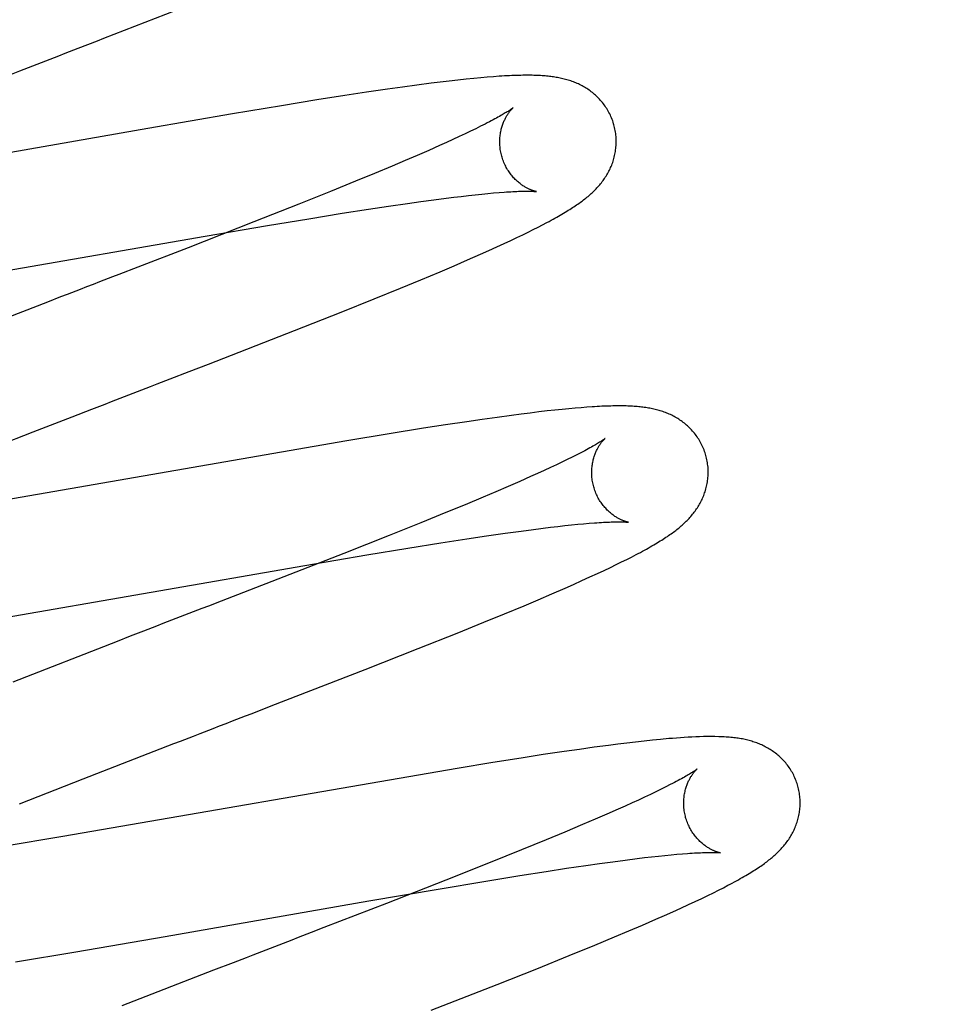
# Model space of a CAD drawing. Header units: inches. Extents: x 0 to 215, y 0 to 139.
# Tile 73 of 96: x 67.116 to 67.273, y 53.122 to 53.292. Entities that reach past the tile are written whole.
import ezdxf

# ---------------------------------------------------------------- set-up
doc = ezdxf.new("R2010")
doc.units = ezdxf.units.IN
doc.header["$LTSCALE"] = 11.804375
doc.header["$MEASUREMENT"] = 0
doc.linetypes.add('HIDDEN', pattern=[0.2, 0.1, -0.1])
doc.layers.add('DEFAULT_2', color=8, linetype='HIDDEN')

msp = doc.modelspace()

# ---------------------------------------------------------------- linework, layer by layer
at = {"layer": 'DEFAULT_2', "color": 8, "linetype": 'HIDDEN'}
for p, q in [((67.27316, 49.03367), (67.27316, 54.53417)), ((67.12601, 53.28663), (67.12932, 53.28792)), ((67.12045, 53.28448), (67.12268, 53.28535)), ((67.18417, 53.28031), (67.18167, 53.27996)), ((67.18658, 53.28062), (67.18417, 53.28031)), ((67.18814, 53.28081), (67.18658, 53.28062)), ((67.18967, 53.281), (67.18814, 53.28081)), ((67.19117, 53.28117), (67.18967, 53.281)), ((67.1926, 53.28132), (67.19117, 53.28117)), ((67.19391, 53.28145), (67.1926, 53.28132)), ((67.19513, 53.28157), (67.19391, 53.28145)), ((67.19625, 53.28167), (67.19513, 53.28157)), ((67.1973, 53.28175), (67.19625, 53.28167)), ((67.17181, 53.27851), (67.16698, 53.27775)), ((67.17552, 53.27907), (67.17181, 53.27851)), ((67.17909, 53.2796), (67.17552, 53.27907)), ((67.18167, 53.27996), (67.17909, 53.2796)), ((67.16093, 53.27676), (67.15247, 53.27535)), ((67.16698, 53.27775), (67.16093, 53.27676)), ((67.15247, 53.27535), (67.13796, 53.27285)), ((67.19588, 53.27362), (67.1951, 53.27323)), ((67.13796, 53.27285), (67.10623, 53.26731)), ((67.19242, 53.27193), (67.1914, 53.27145)), ((67.19337, 53.27238), (67.19242, 53.27193)), ((67.19426, 53.27282), (67.19337, 53.27238)), ((67.1951, 53.27323), (67.19426, 53.27282)), ((67.18922, 53.27045), (67.18804, 53.26992)), ((67.19034, 53.27096), (67.18922, 53.27045)), ((67.1914, 53.27145), (67.19034, 53.27096)), ((67.1842, 53.26823), (67.18212, 53.26733)), ((67.18618, 53.26909), (67.1842, 53.26823)), ((67.18804, 53.26992), (67.18618, 53.26909)), ((67.18212, 53.26733), (67.17993, 53.26641)), ((67.17685, 53.26512), (67.1736, 53.26378)), ((67.17993, 53.26641), (67.17685, 53.26512)), ((67.1736, 53.26378), (67.16932, 53.26203)), ((67.16932, 53.26203), (67.16388, 53.25985)), ((67.193, 53.26134), (67.19417, 53.26147)), ((67.19417, 53.26147), (67.19528, 53.26159)), ((67.19528, 53.26159), (67.19633, 53.26169)), ((67.19633, 53.26169), (67.19733, 53.26178)), ((67.19733, 53.26178), (67.19826, 53.26186)), ((67.16388, 53.25985), (67.15617, 53.2568)), ((67.17928, 53.25951), (67.18254, 53.25999)), ((67.18254, 53.25999), (67.18486, 53.26031)), ((67.18486, 53.26031), (67.18707, 53.26061)), ((67.18707, 53.26061), (67.18916, 53.26088)), ((67.18916, 53.26088), (67.1905, 53.26105)), ((67.1905, 53.26105), (67.19178, 53.2612)), ((67.19178, 53.2612), (67.193, 53.26134)), ((67.1656, 53.25736), (67.17133, 53.25829)), ((67.17133, 53.25829), (67.17585, 53.25899)), ((67.17585, 53.25899), (67.17928, 53.25951)), ((67.15617, 53.2568), (67.14487, 53.25238)), ((67.15852, 53.25619), (67.1656, 53.25736)), ((67.20575, 53.25632), (67.20649, 53.25671)), ((67.14781, 53.25436), (67.15852, 53.25619)), ((67.20234, 53.25461), (67.20327, 53.25506)), ((67.20327, 53.25506), (67.20414, 53.2555)), ((67.20414, 53.2555), (67.20497, 53.25591)), ((67.20497, 53.25591), (67.20575, 53.25632)), ((67.09187, 53.24466), (67.14781, 53.25436)), ((67.19787, 53.25251), (67.19912, 53.25309)), ((67.19912, 53.25309), (67.20027, 53.25362)), ((67.20027, 53.25362), (67.20134, 53.25413)), ((67.20134, 53.25413), (67.20234, 53.25461)), ((67.14487, 53.25238), (67.13627, 53.24905)), ((67.19506, 53.25125), (67.19651, 53.2519)), ((67.19651, 53.2519), (67.19787, 53.25251)), ((67.19053, 53.24928), (67.19283, 53.25027)), ((67.19283, 53.25027), (67.19506, 53.25125)), ((67.18481, 53.24687), (67.18813, 53.24826)), ((67.18813, 53.24826), (67.19053, 53.24928)), ((67.18135, 53.24544), (67.18481, 53.24687)), ((67.17682, 53.2436), (67.18135, 53.24544)), ((67.12075, 53.24304), (67.10504, 53.23694)), ((67.17114, 53.24132), (67.17682, 53.2436)), ((67.16317, 53.23816), (67.17114, 53.24132)), ((67.14836, 53.23238), (67.16317, 53.23816)), ((67.14177, 53.22983), (67.14508, 53.23111)), ((67.14508, 53.23111), (67.14836, 53.23238)), ((67.13621, 53.22768), (67.13844, 53.22854)), ((67.12499, 53.22334), (67.12836, 53.22465)), ((67.20652, 53.22433), (67.20511, 53.22417)), ((67.20785, 53.22447), (67.20652, 53.22433)), ((67.20909, 53.2246), (67.20785, 53.22447)), ((67.21025, 53.22472), (67.20909, 53.2246)), ((67.21134, 53.22481), (67.21025, 53.22472)), ((67.21236, 53.2249), (67.21134, 53.22481)), ((67.21332, 53.22497), (67.21236, 53.2249)), ((67.11825, 53.22073), (67.12499, 53.22334)), ((67.19538, 53.22288), (67.19273, 53.22249)), ((67.19793, 53.22324), (67.19538, 53.22288)), ((67.20042, 53.22358), (67.19793, 53.22324)), ((67.20204, 53.22379), (67.20042, 53.22358)), ((67.20362, 53.22398), (67.20204, 53.22379)), ((67.20511, 53.22417), (67.20362, 53.22398)), ((67.18529, 53.22136), (67.17937, 53.22041)), ((67.18908, 53.22194), (67.18529, 53.22136)), ((67.19273, 53.22249), (67.18908, 53.22194)), ((67.10606, 53.21597), (67.11825, 53.22073)), ((67.17212, 53.21921), (67.11342, 53.20903)), ((67.17937, 53.22041), (67.17212, 53.21921)), ((67.20996, 53.21598), (67.20906, 53.21554)), ((67.21081, 53.2164), (67.20996, 53.21598)), ((67.21159, 53.21679), (67.21081, 53.2164)), ((67.20708, 53.2146), (67.206, 53.21411)), ((67.2081, 53.21508), (67.20708, 53.2146)), ((67.20906, 53.21554), (67.2081, 53.21508)), ((67.20369, 53.21306), (67.20181, 53.21223)), ((67.20487, 53.21359), (67.20369, 53.21306)), ((67.206, 53.21411), (67.20487, 53.21359)), ((67.19982, 53.21136), (67.19772, 53.21046)), ((67.20181, 53.21223), (67.19982, 53.21136)), ((67.19552, 53.20953), (67.19242, 53.20823)), ((67.19772, 53.21046), (67.19552, 53.20953)), ((67.19242, 53.20823), (67.18915, 53.20689)), ((67.18915, 53.20689), (67.18484, 53.20514)), ((67.18484, 53.20514), (67.17937, 53.20294)), ((67.20377, 53.20394), (67.20582, 53.2042)), ((67.20582, 53.2042), (67.20712, 53.20436)), ((67.20712, 53.20436), (67.20837, 53.20451)), ((67.20837, 53.20451), (67.20956, 53.20464)), ((67.20956, 53.20464), (67.21069, 53.20476)), ((67.21069, 53.20476), (67.21177, 53.20487)), ((67.21177, 53.20487), (67.21278, 53.20496)), ((67.21278, 53.20496), (67.21374, 53.20504)), ((67.17937, 53.20294), (67.17162, 53.19987)), ((67.18827, 53.20168), (67.19273, 53.20237)), ((67.19273, 53.20237), (67.19612, 53.20287)), ((67.19612, 53.20287), (67.19932, 53.20334)), ((67.19932, 53.20334), (67.2016, 53.20365)), ((67.2016, 53.20365), (67.20377, 53.20394)), ((67.17557, 53.19961), (67.18259, 53.20077)), ((67.18259, 53.20077), (67.18827, 53.20168)), ((67.17162, 53.19987), (67.16028, 53.19544)), ((67.16492, 53.1978), (67.17557, 53.19961)), ((67.22019, 53.19883), (67.22101, 53.19925)), ((67.22101, 53.19925), (67.22179, 53.19966)), ((67.10778, 53.18788), (67.16492, 53.1978)), ((67.2163, 53.19695), (67.21738, 53.19745)), ((67.21738, 53.19745), (67.21838, 53.19794)), ((67.21838, 53.19794), (67.21931, 53.1984)), ((67.21931, 53.1984), (67.22019, 53.19883)), ((67.2125, 53.1952), (67.21387, 53.19582)), ((67.21387, 53.19582), (67.21514, 53.1964)), ((67.21514, 53.1964), (67.2163, 53.19695)), ((67.16028, 53.19544), (67.15055, 53.19167)), ((67.20733, 53.19293), (67.20959, 53.19391)), ((67.20959, 53.19391), (67.21106, 53.19455)), ((67.21106, 53.19455), (67.2125, 53.1952)), ((67.20499, 53.19192), (67.20733, 53.19293)), ((67.19917, 53.18949), (67.20255, 53.19089)), ((67.20255, 53.19089), (67.20499, 53.19192)), ((67.14724, 53.19039), (67.14502, 53.18953)), ((67.19566, 53.18805), (67.19917, 53.18949)), ((67.19109, 53.18619), (67.19566, 53.18805)), ((67.13494, 53.18563), (67.13269, 53.18476)), ((67.13719, 53.1865), (67.13494, 53.18563)), ((67.18437, 53.18351), (67.19109, 53.18619)), ((67.13269, 53.18476), (67.11476, 53.17777)), ((67.17525, 53.17992), (67.18437, 53.18351)), ((67.15916, 53.17366), (67.17525, 53.17992)), ((67.21704, 53.16689), (67.21459, 53.16657)), ((67.21863, 53.1671), (67.21704, 53.16689)), ((67.22018, 53.16729), (67.21863, 53.1671)), ((67.22169, 53.16747), (67.22018, 53.16729)), ((67.22317, 53.16763), (67.22169, 53.16747)), ((67.2246, 53.16778), (67.22317, 53.16763)), ((67.22601, 53.16792), (67.2246, 53.16778)), ((67.20582, 53.1653), (67.20206, 53.16472)), ((67.20944, 53.16584), (67.20582, 53.1653)), ((67.21206, 53.16621), (67.20944, 53.16584)), ((67.21459, 53.16657), (67.21206, 53.16621)), ((67.19718, 53.16394), (67.19107, 53.16294)), ((67.20206, 53.16472), (67.19718, 53.16394)), ((67.19107, 53.16294), (67.12334, 53.15124)), ((67.11595, 53.15685), (67.12683, 53.16113)), ((67.22767, 53.16015), (67.22691, 53.15976)), ((67.22426, 53.15847), (67.22326, 53.158)), ((67.2252, 53.15892), (67.22426, 53.15847)), ((67.22609, 53.15935), (67.2252, 53.15892)), ((67.22691, 53.15976), (67.22609, 53.15935)), ((67.22109, 53.157), (67.21993, 53.15647)), ((67.22221, 53.15751), (67.22109, 53.157)), ((67.22326, 53.158), (67.22221, 53.15751)), ((67.21678, 53.15508), (67.21474, 53.1542)), ((67.21871, 53.15593), (67.21678, 53.15508)), ((67.21993, 53.15647), (67.21871, 53.15593)), ((67.2126, 53.15328), (67.20957, 53.15201)), ((67.21474, 53.1542), (67.2126, 53.15328)), ((67.20957, 53.15201), (67.20637, 53.15068)), ((67.12334, 53.15124), (67.11312, 53.14953)), ((67.20637, 53.15068), (67.20214, 53.14896)), ((67.20214, 53.14896), (67.19675, 53.14679)), ((67.22781, 53.1481), (67.22881, 53.14819)), ((67.22881, 53.14819), (67.22974, 53.14827)), ((67.2359, 53.14847), (67.23626, 53.14843)), ((67.19675, 53.14679), (67.1891, 53.14375)), ((67.21316, 53.14627), (67.21553, 53.1466)), ((67.21553, 53.1466), (67.21778, 53.14691)), ((67.21778, 53.14691), (67.21992, 53.1472)), ((67.21992, 53.1472), (67.22195, 53.14745)), ((67.22195, 53.14745), (67.22323, 53.14761)), ((67.22323, 53.14761), (67.22446, 53.14775)), ((67.22446, 53.14775), (67.22564, 53.14788)), ((67.22564, 53.14788), (67.22675, 53.14799)), ((67.22675, 53.14799), (67.22781, 53.1481)), ((67.20181, 53.14453), (67.20638, 53.14525)), ((67.20638, 53.14525), (67.20986, 53.14578)), ((67.20986, 53.14578), (67.21316, 53.14627)), ((67.1891, 53.14375), (67.17891, 53.13975)), ((67.18783, 53.14222), (67.19601, 53.14359)), ((67.19601, 53.14359), (67.20181, 53.14453)), ((67.17588, 53.14017), (67.18783, 53.14222)), ((67.2341, 53.14111), (67.23506, 53.14158)), ((67.23506, 53.14158), (67.23595, 53.14203)), ((67.23595, 53.14203), (67.23678, 53.14245)), ((67.23678, 53.14245), (67.23757, 53.14286)), ((67.14092, 53.13407), (67.17588, 53.14017)), ((67.17891, 53.13975), (67.16817, 53.13559)), ((67.23077, 53.13954), (67.23196, 53.14009)), ((67.23196, 53.14009), (67.23307, 53.14062)), ((67.23307, 53.14062), (67.2341, 53.14111)), ((67.22666, 53.13768), (67.2281, 53.13832)), ((67.2281, 53.13832), (67.22948, 53.13894)), ((67.22948, 53.13894), (67.23077, 53.13954)), ((67.22288, 53.13603), (67.22517, 53.13702)), ((67.22517, 53.13702), (67.22666, 53.13768)), ((67.16817, 53.13559), (67.16598, 53.13474)), ((67.2181, 53.134), (67.22053, 53.13503)), ((67.22053, 53.13503), (67.22288, 53.13603)), ((67.12561, 53.13144), (67.14092, 53.13407)), ((67.21473, 53.1326), (67.2181, 53.134)), ((67.11526, 53.12971), (67.12561, 53.13144)), ((67.15821, 53.13173), (67.15597, 53.13087)), ((67.21031, 53.13079), (67.21473, 53.1326)), ((67.1526, 53.12956), (67.14922, 53.12826)), ((67.20475, 53.12854), (67.21031, 53.13079)), ((67.14922, 53.12826), (67.13348, 53.12213)), ((67.19792, 53.12583), (67.20475, 53.12854)), ((67.18659, 53.12139), (67.19792, 53.12583))]:
    msp.add_line(p, q, dxfattribs=at)
for points in [[(67.12932, 53.28792), (67.13041, 53.28834), (67.14639, 53.29456)], [(67.12268, 53.28535), (67.12379, 53.28578), (67.12601, 53.28663)], [(67.11597, 53.28275), (67.11821, 53.28362), (67.12045, 53.28448)], [(67.1126, 53.28145), (67.11484, 53.28232), (67.11597, 53.28275)], [(67.21799, 53.27347), (67.21793, 53.27368), (67.21785, 53.27393), (67.21777, 53.27418), (67.21768, 53.27442), (67.21758, 53.27466), (67.21748, 53.2749), (67.21737, 53.27514), (67.21726, 53.27537), (67.21714, 53.2756), (67.21702, 53.27582), (67.21689, 53.27605), (67.21676, 53.27627), (67.21662, 53.27648), (67.21648, 53.27669), (67.21633, 53.2769), (67.21618, 53.2771), (67.21602, 53.2773), (67.21586, 53.27749), (67.2157, 53.27768), (67.21553, 53.27787), (67.21536, 53.27805), (67.21519, 53.27822), (67.21502, 53.27839), (67.21484, 53.27856), (67.21466, 53.27872), (67.21448, 53.27887), (67.21429, 53.27902), (67.2141, 53.27917), (67.21391, 53.27931), (67.21372, 53.27945), (67.21352, 53.27958), (67.21333, 53.27971), (67.21312, 53.27984), (67.21292, 53.27996), (67.21272, 53.28007), (67.21251, 53.28019), (67.2123, 53.2803), (67.21209, 53.2804), (67.21188, 53.2805), (67.21167, 53.28059), (67.21146, 53.28069), (67.21125, 53.28077), (67.21103, 53.28086), (67.21081, 53.28094), (67.21059, 53.28102), (67.21037, 53.28109), (67.21014, 53.28116), (67.20992, 53.28122), (67.20969, 53.28129), (67.20947, 53.28135), (67.20924, 53.2814), (67.20901, 53.28146), (67.20878, 53.28151), (67.20855, 53.28155), (67.20832, 53.2816), (67.20809, 53.28164), (67.20786, 53.28167), (67.20763, 53.28171), (67.20739, 53.28174), (67.20715, 53.28177), (67.20691, 53.2818), (67.20667, 53.28183), (67.20642, 53.28185), (67.20617, 53.28188), (67.20592, 53.2819), (67.20566, 53.28192), (67.20539, 53.28193), (67.20512, 53.28195), (67.20484, 53.28196), (67.20456, 53.28197), (67.20426, 53.28198), (67.20396, 53.28199), (67.20365, 53.28199), (67.20334, 53.28199), (67.20301, 53.28199), (67.20268, 53.28199), (67.20234, 53.28199), (67.20198, 53.28198), (67.20162, 53.28198), (67.20124, 53.28196), (67.20086, 53.28195), (67.20046, 53.28194), (67.20005, 53.28192), (67.19963, 53.2819), (67.19919, 53.28187), (67.19874, 53.28185), (67.19828, 53.28182), (67.1973, 53.28175)], [(67.20067, 53.27641), (67.20067, 53.2764), (67.20065, 53.27639), (67.20063, 53.27638), (67.2006, 53.27635), (67.20057, 53.27633), (67.20052, 53.27629), (67.20047, 53.27625), (67.2004, 53.27621), (67.20033, 53.27615), (67.20024, 53.2761), (67.20015, 53.27603), (67.20004, 53.27596), (67.19993, 53.27588), (67.1998, 53.2758), (67.19966, 53.27571), (67.1995, 53.27562), (67.19934, 53.27552), (67.19916, 53.27541), (67.19897, 53.2753), (67.19877, 53.27518), (67.19855, 53.27506), (67.19832, 53.27493), (67.19808, 53.27479), (67.19782, 53.27465), (67.19754, 53.2745), (67.19725, 53.27434), (67.19693, 53.27417), (67.1966, 53.274), (67.19625, 53.27381), (67.19588, 53.27362)], [(67.19872, 53.26811), (67.19867, 53.26831), (67.19861, 53.26854), (67.19856, 53.26878), (67.19852, 53.26901), (67.19848, 53.26925), (67.19845, 53.26948), (67.19843, 53.26971), (67.19841, 53.26994), (67.19839, 53.27018), (67.19839, 53.2704), (67.19839, 53.27063), (67.19839, 53.27086), (67.1984, 53.27108), (67.19842, 53.2713), (67.19844, 53.27152), (67.19846, 53.27173), (67.19849, 53.27194), (67.19852, 53.27214), (67.19856, 53.27234), (67.1986, 53.27254), (67.19865, 53.27273), (67.1987, 53.27291), (67.19875, 53.27309), (67.1988, 53.27327), (67.19886, 53.27344), (67.19891, 53.2736), (67.19897, 53.27376), (67.19903, 53.27392), (67.1991, 53.27407), (67.19916, 53.27421), (67.19923, 53.27435), (67.19929, 53.27448), (67.19936, 53.27461), (67.19942, 53.27474), (67.19949, 53.27486), (67.19955, 53.27497), (67.19962, 53.27508), (67.19969, 53.27519), (67.19975, 53.27529), (67.19982, 53.27539), (67.19988, 53.27548), (67.19994, 53.27557), (67.2, 53.27566), (67.20007, 53.27574), (67.20013, 53.27581), (67.20018, 53.27588), (67.20024, 53.27595), (67.20029, 53.27602), (67.20034, 53.27607), (67.20039, 53.27613), (67.20044, 53.27618), (67.20048, 53.27622), (67.20052, 53.27626), (67.20056, 53.2763), (67.20059, 53.27633), (67.20061, 53.27635), (67.20064, 53.27638), (67.20065, 53.27639), (67.20067, 53.2764), (67.20067, 53.27641)], [(67.20649, 53.25671), (67.20684, 53.2569), (67.20719, 53.25708), (67.20753, 53.25727), (67.20785, 53.25745), (67.20817, 53.25762), (67.20848, 53.2578), (67.20878, 53.25797), (67.20907, 53.25814), (67.20935, 53.25831), (67.20963, 53.25847), (67.20989, 53.25864), (67.21015, 53.2588), (67.21041, 53.25895), (67.21065, 53.25911), (67.21089, 53.25926), (67.21112, 53.25942), (67.21135, 53.25957), (67.21157, 53.25972), (67.21178, 53.25987), (67.21199, 53.26001), (67.2122, 53.26016), (67.2124, 53.26031), (67.2126, 53.26045), (67.21279, 53.2606), (67.21298, 53.26075), (67.21317, 53.2609), (67.21335, 53.26105), (67.21354, 53.2612), (67.21372, 53.26135), (67.21389, 53.26151), (67.21407, 53.26166), (67.21424, 53.26182), (67.21441, 53.26198), (67.21458, 53.26214), (67.21475, 53.26231), (67.21491, 53.26248), (67.21507, 53.26265), (67.21523, 53.26282), (67.21539, 53.263), (67.21554, 53.26317), (67.21569, 53.26336), (67.21583, 53.26354), (67.21598, 53.26372), (67.21612, 53.26391), (67.21625, 53.2641), (67.21638, 53.26429), (67.21651, 53.26448), (67.21664, 53.26468), (67.21676, 53.26488), (67.21688, 53.26508), (67.21699, 53.26529), (67.21711, 53.2655), (67.21721, 53.26571), (67.21732, 53.26592), (67.21742, 53.26614), (67.21751, 53.26635), (67.2176, 53.26657), (67.21769, 53.2668), (67.21777, 53.26702), (67.21784, 53.26725), (67.21791, 53.26748), (67.21798, 53.26771), (67.21805, 53.26795), (67.2181, 53.26819), (67.21816, 53.26843), (67.2182, 53.26867), (67.21825, 53.26892), (67.21828, 53.26917), (67.21831, 53.26942), (67.21834, 53.26967), (67.21836, 53.26992), (67.21837, 53.27018), (67.21838, 53.27043), (67.21838, 53.27069), (67.21837, 53.27095), (67.21836, 53.27121), (67.21835, 53.27146), (67.21832, 53.27172), (67.21829, 53.27198), (67.21826, 53.27224), (67.21821, 53.27249), (67.21816, 53.27275), (67.21811, 53.273), (67.21805, 53.27326), (67.21799, 53.27347)], [(67.20467, 53.26201), (67.20467, 53.26201), (67.20467, 53.26201), (67.20465, 53.26202), (67.20463, 53.26202), (67.2046, 53.26203), (67.20456, 53.26203), (67.20452, 53.26204), (67.20447, 53.26206), (67.20442, 53.26207), (67.20436, 53.26209), (67.20429, 53.26211), (67.20422, 53.26213), (67.20415, 53.26215), (67.20407, 53.26218), (67.20398, 53.26221), (67.2039, 53.26224), (67.20381, 53.26227), (67.20372, 53.26231), (67.20362, 53.26235), (67.20352, 53.2624), (67.20342, 53.26244), (67.20331, 53.26249), (67.2032, 53.26255), (67.20309, 53.2626), (67.20298, 53.26266), (67.20286, 53.26273), (67.20274, 53.2628), (67.20262, 53.26287), (67.2025, 53.26295), (67.20237, 53.26303), (67.20225, 53.26311), (67.20212, 53.2632), (67.20199, 53.2633), (67.20186, 53.2634), (67.20172, 53.26351), (67.20159, 53.26362), (67.20145, 53.26373), (67.20132, 53.26386), (67.20118, 53.26398), (67.20104, 53.26412), (67.20091, 53.26426), (67.20077, 53.2644), (67.20063, 53.26456), (67.2005, 53.26471), (67.20037, 53.26488), (67.20024, 53.26505), (67.20011, 53.26522), (67.19998, 53.2654), (67.19986, 53.26559), (67.19974, 53.26578), (67.19962, 53.26597), (67.19951, 53.26617), (67.1994, 53.26638), (67.1993, 53.26658), (67.1992, 53.2668), (67.1991, 53.26701), (67.19901, 53.26723), (67.19893, 53.26746), (67.19885, 53.26768), (67.19878, 53.26791), (67.19872, 53.26811)], [(67.19826, 53.26186), (67.19913, 53.26192), (67.19954, 53.26195), (67.19993, 53.26198), (67.20029, 53.262), (67.20064, 53.26202), (67.20097, 53.26203), (67.20129, 53.26205), (67.20159, 53.26206), (67.20187, 53.26207), (67.20213, 53.26207), (67.20239, 53.26208), (67.20262, 53.26208), (67.20284, 53.26208), (67.20305, 53.26209), (67.20325, 53.26208), (67.20343, 53.26208), (67.2036, 53.26208), (67.20375, 53.26207), (67.20389, 53.26207), (67.20402, 53.26206), (67.20414, 53.26206), (67.20424, 53.26205), (67.20433, 53.26205), (67.20441, 53.26204), (67.20448, 53.26203), (67.20453, 53.26203), (67.20458, 53.26202), (67.20462, 53.26202), (67.20465, 53.26202), (67.20466, 53.26201), (67.20467, 53.26201)], [(67.13627, 53.24905), (67.13299, 53.24777), (67.13188, 53.24735)], [(67.13188, 53.24735), (67.12967, 53.24649), (67.12856, 53.24606), (67.12745, 53.24563), (67.12634, 53.2452), (67.12411, 53.24434)], [(67.12411, 53.24434), (67.12299, 53.24391), (67.12075, 53.24304)], [(67.13844, 53.22854), (67.13955, 53.22897), (67.14177, 53.22983)], [(67.13173, 53.22595), (67.13397, 53.22682), (67.13621, 53.22768)], [(67.12836, 53.22465), (67.13061, 53.22552), (67.13173, 53.22595)], [(67.23378, 53.21668), (67.23372, 53.21689), (67.23364, 53.21714), (67.23356, 53.21738), (67.23347, 53.21763), (67.23337, 53.21787), (67.23327, 53.21811), (67.23316, 53.21834), (67.23305, 53.21857), (67.23293, 53.2188), (67.23281, 53.21903), (67.23268, 53.21925), (67.23255, 53.21947), (67.23241, 53.21969), (67.23227, 53.2199), (67.23212, 53.2201), (67.23197, 53.22031), (67.23182, 53.2205), (67.23166, 53.2207), (67.2315, 53.22089), (67.23133, 53.22107), (67.23116, 53.22125), (67.23099, 53.22142), (67.23081, 53.22159), (67.23064, 53.22176), (67.23046, 53.22192), (67.23027, 53.22207), (67.23009, 53.22222), (67.2299, 53.22237), (67.22971, 53.22251), (67.22952, 53.22265), (67.22932, 53.22278), (67.22913, 53.22291), (67.22893, 53.22304), (67.22872, 53.22316), (67.22852, 53.22328), (67.22831, 53.22339), (67.22811, 53.2235), (67.2279, 53.2236), (67.22769, 53.2237), (67.22748, 53.2238), (67.22726, 53.22389), (67.22705, 53.22398), (67.22683, 53.22406), (67.22662, 53.22414), (67.2264, 53.22422), (67.22617, 53.22429), (67.22595, 53.22436), (67.22573, 53.22443), (67.2255, 53.22449), (67.22528, 53.22455), (67.22505, 53.22461), (67.22482, 53.22466), (67.22459, 53.22471), (67.22437, 53.22476), (67.22414, 53.2248), (67.2239, 53.22484), (67.22367, 53.22488), (67.22344, 53.22492), (67.2232, 53.22495), (67.22297, 53.22498), (67.22273, 53.22501), (67.22248, 53.22504), (67.22224, 53.22506), (67.22199, 53.22508), (67.22173, 53.2251), (67.22147, 53.22512), (67.2212, 53.22514), (67.22093, 53.22515), (67.22065, 53.22517), (67.22037, 53.22518), (67.22007, 53.22519), (67.21977, 53.22519), (67.21946, 53.2252), (67.21915, 53.2252), (67.21882, 53.2252), (67.21849, 53.2252), (67.21815, 53.2252), (67.2178, 53.22519), (67.21744, 53.22518), (67.21707, 53.22517), (67.2167, 53.22516), (67.21631, 53.22515), (67.21592, 53.22513), (67.21551, 53.22511), (67.21509, 53.22509), (67.21467, 53.22506), (67.21423, 53.22504), (67.21332, 53.22497)], [(67.21646, 53.21962), (67.21645, 53.21961), (67.21644, 53.2196), (67.21642, 53.21958), (67.21639, 53.21956), (67.21635, 53.21953), (67.2163, 53.21949), (67.21624, 53.21945), (67.21617, 53.2194), (67.21609, 53.21935), (67.216, 53.21928), (67.2159, 53.21921), (67.21579, 53.21914), (67.21566, 53.21906), (67.21552, 53.21897), (67.21536, 53.21887), (67.21519, 53.21877), (67.21501, 53.21865), (67.21481, 53.21854), (67.21459, 53.21841), (67.21436, 53.21828), (67.21412, 53.21814), (67.21385, 53.21799), (67.21358, 53.21784), (67.21329, 53.21768), (67.21298, 53.21751), (67.21266, 53.21734), (67.21232, 53.21717), (67.21196, 53.21698), (67.21159, 53.21679)], [(67.21451, 53.21132), (67.21446, 53.21152), (67.2144, 53.21175), (67.21435, 53.21199), (67.21431, 53.21222), (67.21427, 53.21246), (67.21424, 53.21269), (67.21422, 53.21293), (67.2142, 53.21316), (67.21419, 53.21339), (67.21418, 53.21362), (67.21418, 53.21385), (67.21418, 53.21407), (67.21419, 53.2143), (67.21421, 53.21452), (67.21423, 53.21473), (67.21425, 53.21494), (67.21428, 53.21515), (67.21432, 53.21536), (67.21436, 53.21556), (67.2144, 53.21576), (67.21444, 53.21595), (67.21449, 53.21613), (67.21454, 53.21631), (67.2146, 53.21649), (67.21465, 53.21666), (67.21471, 53.21682), (67.21477, 53.21698), (67.21483, 53.21714), (67.21489, 53.21728), (67.21496, 53.21743), (67.21502, 53.21757), (67.21509, 53.2177), (67.21515, 53.21783), (67.21522, 53.21796), (67.21528, 53.21808), (67.21535, 53.21819), (67.21542, 53.2183), (67.21548, 53.21841), (67.21555, 53.21851), (67.21561, 53.21861), (67.21568, 53.2187), (67.21574, 53.21879), (67.2158, 53.21887), (67.21586, 53.21895), (67.21592, 53.21903), (67.21598, 53.2191), (67.21604, 53.21917), (67.21609, 53.21923), (67.21614, 53.21929), (67.21619, 53.21934), (67.21623, 53.21939), (67.21628, 53.21944), (67.21631, 53.21948), (67.21635, 53.21951), (67.21638, 53.21954), (67.21641, 53.21957), (67.21643, 53.21959), (67.21645, 53.2196), (67.21646, 53.21961), (67.21646, 53.21962)], [(67.22179, 53.19966), (67.22217, 53.19985), (67.22253, 53.20005), (67.22288, 53.20024), (67.22323, 53.20043), (67.22356, 53.20061), (67.22389, 53.20079), (67.22421, 53.20097), (67.22451, 53.20115), (67.22481, 53.20132), (67.2251, 53.2015), (67.22539, 53.20166), (67.22566, 53.20183), (67.22593, 53.202), (67.22619, 53.20216), (67.22644, 53.20232), (67.22669, 53.20248), (67.22692, 53.20263), (67.22716, 53.20279), (67.22738, 53.20294), (67.2276, 53.20309), (67.22781, 53.20324), (67.22802, 53.20339), (67.22822, 53.20354), (67.22842, 53.20369), (67.22861, 53.20383), (67.2288, 53.20398), (67.22899, 53.20413), (67.22917, 53.20428), (67.22936, 53.20443), (67.22953, 53.20459), (67.22971, 53.20474), (67.22989, 53.2049), (67.23006, 53.20505), (67.23023, 53.20521), (67.23039, 53.20538), (67.23056, 53.20554), (67.23072, 53.20571), (67.23088, 53.20588), (67.23104, 53.20605), (67.2312, 53.20623), (67.23135, 53.20641), (67.2315, 53.20659), (67.23164, 53.20677), (67.23178, 53.20695), (67.23192, 53.20714), (67.23206, 53.20733), (67.23219, 53.20752), (67.23232, 53.20771), (67.23244, 53.20791), (67.23256, 53.20811), (67.23268, 53.20831), (67.2328, 53.20851), (67.23291, 53.20872), (67.23301, 53.20893), (67.23312, 53.20915), (67.23321, 53.20936), (67.23331, 53.20958), (67.2334, 53.2098), (67.23348, 53.21002), (67.23356, 53.21025), (67.23364, 53.21047), (67.23371, 53.2107), (67.23378, 53.21094), (67.23384, 53.21117), (67.2339, 53.21141), (67.23395, 53.21165), (67.234, 53.2119), (67.23404, 53.21214), (67.23407, 53.21239), (67.2341, 53.21264), (67.23413, 53.21289), (67.23415, 53.21314), (67.23416, 53.2134), (67.23417, 53.21365), (67.23417, 53.21391), (67.23416, 53.21416), (67.23415, 53.21442), (67.23414, 53.21468), (67.23411, 53.21494), (67.23408, 53.21519), (67.23405, 53.21545), (67.234, 53.21571), (67.23395, 53.21596), (67.2339, 53.21621), (67.23384, 53.21647), (67.23378, 53.21668)], [(67.22046, 53.20522), (67.22046, 53.20522), (67.22046, 53.20522), (67.22044, 53.20522), (67.22042, 53.20523), (67.22039, 53.20524), (67.22036, 53.20524), (67.22031, 53.20525), (67.22027, 53.20527), (67.22021, 53.20528), (67.22015, 53.2053), (67.22009, 53.20531), (67.22002, 53.20533), (67.21995, 53.20536), (67.21987, 53.20538), (67.21978, 53.20541), (67.2197, 53.20545), (67.21961, 53.20548), (67.21951, 53.20552), (67.21942, 53.20556), (67.21932, 53.2056), (67.21921, 53.20565), (67.21911, 53.2057), (67.219, 53.20575), (67.21889, 53.20581), (67.21878, 53.20587), (67.21866, 53.20593), (67.21854, 53.206), (67.21842, 53.20607), (67.2183, 53.20615), (67.21817, 53.20623), (67.21805, 53.20632), (67.21792, 53.20641), (67.21778, 53.2065), (67.21765, 53.20661), (67.21752, 53.20671), (67.21739, 53.20682), (67.21725, 53.20694), (67.21711, 53.20706), (67.21698, 53.20719), (67.21684, 53.20732), (67.2167, 53.20746), (67.21657, 53.20761), (67.21643, 53.20776), (67.2163, 53.20792), (67.21616, 53.20808), (67.21603, 53.20825), (67.2159, 53.20843), (67.21577, 53.20861), (67.21565, 53.20879), (67.21553, 53.20898), (67.21541, 53.20918), (67.2153, 53.20938), (67.21519, 53.20958), (67.21509, 53.20979), (67.21499, 53.21), (67.21489, 53.21022), (67.21481, 53.21044), (67.21472, 53.21066), (67.21464, 53.21089), (67.21457, 53.21112), (67.21451, 53.21132)], [(67.21374, 53.20504), (67.21463, 53.20511), (67.21505, 53.20514), (67.21546, 53.20517), (67.21584, 53.20519), (67.21622, 53.20521), (67.21657, 53.20523), (67.21691, 53.20525), (67.21724, 53.20526), (67.21754, 53.20527), (67.21783, 53.20528), (67.21811, 53.20529), (67.21837, 53.20529), (67.21861, 53.20529), (67.21883, 53.20529), (67.21904, 53.20529), (67.21923, 53.20529), (67.2194, 53.20529), (67.21955, 53.20528), (67.2197, 53.20528), (67.21982, 53.20527), (67.21994, 53.20527), (67.22004, 53.20526), (67.22013, 53.20525), (67.2202, 53.20525), (67.22027, 53.20524), (67.22033, 53.20524), (67.22037, 53.20523), (67.22041, 53.20523), (67.22044, 53.20522), (67.22046, 53.20522), (67.22046, 53.20522)], [(67.15055, 53.19167), (67.14835, 53.19082), (67.14724, 53.19039)], [(67.14502, 53.18953), (67.14279, 53.18867), (67.14056, 53.1878)], [(67.14056, 53.1878), (67.13944, 53.18737), (67.13719, 53.1865)], [(67.15474, 53.17195), (67.15585, 53.17238), (67.15916, 53.17366)], [(67.14693, 53.16893), (67.14917, 53.1698), (67.15029, 53.17023), (67.1514, 53.17066), (67.15252, 53.17109), (67.15474, 53.17195)], [(67.14357, 53.16763), (67.14581, 53.1685), (67.14693, 53.16893)], [(67.12683, 53.16113), (67.14245, 53.1672), (67.14357, 53.16763)], [(67.23665, 53.16837), (67.23599, 53.16839), (67.23533, 53.16841), (67.23467, 53.16841), (67.23401, 53.16841), (67.23335, 53.1684), (67.2327, 53.16838), (67.23205, 53.16835), (67.23139, 53.16832), (67.23073, 53.16829), (67.23007, 53.16825), (67.22941, 53.1682), (67.22874, 53.16816), (67.22807, 53.1681), (67.22739, 53.16805), (67.22601, 53.16792)], [(67.24957, 53.15989), (67.24951, 53.1601), (67.24943, 53.16034), (67.24935, 53.16058), (67.24926, 53.16083), (67.24917, 53.16106), (67.24907, 53.1613), (67.24896, 53.16153), (67.24885, 53.16176), (67.24874, 53.16199), (67.24862, 53.16221), (67.24849, 53.16243), (67.24836, 53.16265), (67.24822, 53.16286), (67.24808, 53.16307), (67.24794, 53.16328), (67.24779, 53.16348), (67.24764, 53.16367), (67.24748, 53.16387), (67.24732, 53.16405), (67.24716, 53.16424), (67.24699, 53.16442), (67.24682, 53.16459), (67.24665, 53.16476), (67.24647, 53.16492), (67.2463, 53.16508), (67.24612, 53.16524), (67.24594, 53.16539), (67.24575, 53.16553), (67.24556, 53.16568), (67.24538, 53.16581), (67.24518, 53.16595), (67.24499, 53.16608), (67.24479, 53.1662), (67.24459, 53.16632), (67.24439, 53.16644), (67.24419, 53.16655), (67.24398, 53.16666), (67.24378, 53.16677), (67.24357, 53.16687), (67.24336, 53.16696), (67.24315, 53.16706), (67.24294, 53.16714), (67.24273, 53.16723), (67.24251, 53.16731), (67.2423, 53.16739), (67.24208, 53.16746), (67.24186, 53.16753), (67.24164, 53.1676), (67.24142, 53.16767), (67.24119, 53.16773), (67.24097, 53.16779), (67.24074, 53.16784), (67.24051, 53.16789), (67.24028, 53.16794), (67.24004, 53.16799), (67.23981, 53.16803), (67.23957, 53.16807), (67.23933, 53.16811), (67.23909, 53.16815), (67.23884, 53.16818), (67.23858, 53.16821), (67.23833, 53.16824), (67.23806, 53.16827), (67.23779, 53.16829), (67.23752, 53.16831), (67.23723, 53.16833), (67.23694, 53.16835), (67.23665, 53.16837)], [(67.23225, 53.16283), (67.23225, 53.16282), (67.23224, 53.16282), (67.23223, 53.1628), (67.2322, 53.16279), (67.23217, 53.16276), (67.23213, 53.16273), (67.23208, 53.16269), (67.23202, 53.16265), (67.23195, 53.1626), (67.23187, 53.16254), (67.23178, 53.16248), (67.23167, 53.16241), (67.23155, 53.16233), (67.23142, 53.16225), (67.23128, 53.16216), (67.23112, 53.16206), (67.23095, 53.16195), (67.23076, 53.16184), (67.23055, 53.16172), (67.23033, 53.16159), (67.2301, 53.16146), (67.22985, 53.16131), (67.22959, 53.16117), (67.22931, 53.16101), (67.22901, 53.16085), (67.2287, 53.16069), (67.22837, 53.16051), (67.22803, 53.16033), (67.22767, 53.16015)], [(67.2303, 53.15453), (67.23025, 53.15473), (67.23019, 53.15496), (67.23014, 53.1552), (67.2301, 53.15543), (67.23006, 53.15567), (67.23003, 53.1559), (67.23001, 53.15614), (67.22999, 53.15637), (67.22998, 53.1566), (67.22997, 53.15683), (67.22997, 53.15706), (67.22997, 53.15729), (67.22998, 53.15751), (67.23, 53.15773), (67.23002, 53.15795), (67.23004, 53.15816), (67.23007, 53.15837), (67.23011, 53.15857), (67.23015, 53.15877), (67.23019, 53.15897), (67.23023, 53.15916), (67.23028, 53.15935), (67.23033, 53.15953), (67.23039, 53.1597), (67.23044, 53.15987), (67.2305, 53.16003), (67.23056, 53.16019), (67.23062, 53.16035), (67.23069, 53.1605), (67.23075, 53.16064), (67.23081, 53.16078), (67.23088, 53.16092), (67.23095, 53.16105), (67.23101, 53.16117), (67.23108, 53.16129), (67.23115, 53.16141), (67.23121, 53.16152), (67.23128, 53.16162), (67.23134, 53.16172), (67.23141, 53.16182), (67.23147, 53.16191), (67.23153, 53.162), (67.2316, 53.16209), (67.23166, 53.16217), (67.23172, 53.16224), (67.23177, 53.16231), (67.23183, 53.16238), (67.23188, 53.16244), (67.23193, 53.1625), (67.23198, 53.16256), (67.23203, 53.1626), (67.23207, 53.16265), (67.23211, 53.16269), (67.23214, 53.16272), (67.23217, 53.16275), (67.2322, 53.16278), (67.23222, 53.1628), (67.23224, 53.16281), (67.23225, 53.16282), (67.23225, 53.16282)], [(67.23757, 53.14286), (67.23795, 53.14306), (67.23831, 53.14325), (67.23867, 53.14344), (67.23902, 53.14363), (67.23935, 53.14382), (67.23968, 53.144), (67.24, 53.14418), (67.24031, 53.14436), (67.24061, 53.14454), (67.24091, 53.14471), (67.24119, 53.14488), (67.24147, 53.14505), (67.24174, 53.14521), (67.242, 53.14538), (67.24225, 53.14554), (67.24249, 53.1457), (67.24273, 53.14585), (67.24297, 53.14601), (67.24319, 53.14616), (67.24341, 53.14631), (67.24362, 53.14646), (67.24383, 53.14661), (67.24403, 53.14676), (67.24423, 53.14691), (67.24442, 53.14706), (67.24461, 53.14721), (67.2448, 53.14735), (67.24498, 53.1475), (67.24516, 53.14766), (67.24534, 53.14781), (67.24552, 53.14796), (67.24569, 53.14812), (67.24586, 53.14828), (67.24603, 53.14844), (67.2462, 53.1486), (67.24636, 53.14876), (67.24653, 53.14893), (67.24669, 53.1491), (67.24684, 53.14927), (67.247, 53.14945), (67.24715, 53.14963), (67.2473, 53.14981), (67.24744, 53.14999), (67.24758, 53.15017), (67.24772, 53.15036), (67.24786, 53.15055), (67.24799, 53.15074), (67.24811, 53.15093), (67.24824, 53.15113), (67.24836, 53.15133), (67.24848, 53.15153), (67.24859, 53.15173), (67.2487, 53.15194), (67.24881, 53.15215), (67.24891, 53.15237), (67.24901, 53.15258), (67.2491, 53.1528), (67.24919, 53.15302), (67.24928, 53.15324), (67.24936, 53.15346), (67.24943, 53.15369), (67.2495, 53.15392), (67.24957, 53.15415), (67.24963, 53.15439), (67.24969, 53.15463), (67.24974, 53.15487), (67.24979, 53.15511), (67.24983, 53.15536), (67.24987, 53.1556), (67.2499, 53.15585), (67.24992, 53.1561), (67.24994, 53.15636), (67.24995, 53.15661), (67.24996, 53.15687), (67.24996, 53.15712), (67.24996, 53.15738), (67.24994, 53.15763), (67.24993, 53.15789), (67.2499, 53.15815), (67.24987, 53.15841), (67.24984, 53.15866), (67.24979, 53.15892), (67.24974, 53.15917), (67.24969, 53.15942), (67.24963, 53.15968), (67.24957, 53.15989)], [(67.23626, 53.14843), (67.23625, 53.14843), (67.23623, 53.14843), (67.23621, 53.14844), (67.23618, 53.14845), (67.23614, 53.14845), (67.2361, 53.14846), (67.23605, 53.14847), (67.236, 53.14849), (67.23594, 53.14851), (67.23588, 53.14852), (67.23581, 53.14855), (67.23573, 53.14857), (67.23565, 53.1486), (67.23557, 53.14862), (67.23548, 53.14866), (67.23539, 53.14869), (67.2353, 53.14873), (67.2352, 53.14877), (67.2351, 53.14881), (67.235, 53.14886), (67.23489, 53.14891), (67.23479, 53.14896), (67.23468, 53.14902), (67.23456, 53.14908), (67.23445, 53.14914), (67.23433, 53.14921), (67.23421, 53.14929), (67.23408, 53.14936), (67.23396, 53.14944), (67.23383, 53.14953), (67.2337, 53.14962), (67.23357, 53.14972), (67.23344, 53.14982), (67.2333, 53.14992), (67.23317, 53.15003), (67.23304, 53.15015), (67.2329, 53.15027), (67.23276, 53.1504), (67.23263, 53.15053), (67.23249, 53.15067), (67.23235, 53.15082), (67.23222, 53.15097), (67.23208, 53.15113), (67.23195, 53.15129), (67.23182, 53.15146), (67.23169, 53.15164), (67.23156, 53.15182), (67.23144, 53.152), (67.23132, 53.15219), (67.2312, 53.15239), (67.23109, 53.15259), (67.23098, 53.15279), (67.23088, 53.153), (67.23078, 53.15321), (67.23068, 53.15343), (67.2306, 53.15365), (67.23051, 53.15387), (67.23043, 53.1541), (67.23036, 53.15433), (67.2303, 53.15453)], [(67.22974, 53.14827), (67.23062, 53.14833), (67.23103, 53.14836), (67.23143, 53.14839), (67.23181, 53.14841), (67.23217, 53.14843), (67.23252, 53.14845), (67.23285, 53.14846), (67.23317, 53.14847), (67.23347, 53.14848), (67.23375, 53.14849), (67.23402, 53.1485), (67.23427, 53.1485), (67.2345, 53.1485), (67.23472, 53.1485), (67.23492, 53.1485), (67.2351, 53.1485), (67.23527, 53.14849), (67.23543, 53.14849), (67.23557, 53.14848), (67.2357, 53.14848), (67.23581, 53.14847), (67.2359, 53.14847)], [(67.16598, 53.13474), (67.16377, 53.13388), (67.16266, 53.13346)], [(67.16266, 53.13346), (67.16044, 53.1326), (67.15821, 53.13173)], [(67.15597, 53.13087), (67.15485, 53.13043), (67.1526, 53.12956)]]:
    msp.add_lwpolyline(points, dxfattribs=at)

doc.saveas('drawing.dxf')
